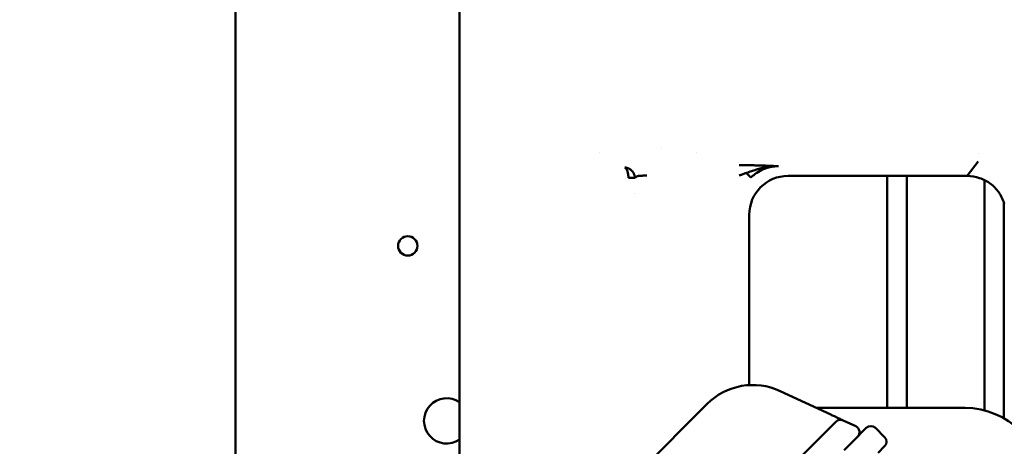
# Model space of a CAD drawing. Header units: millimetres. Extents: x 0 to 14369, y -869 to 2970.
# Tile 242 of 256: x 1647 to 1723, y 196 to 229. Entities that reach past the tile are written whole.
import ezdxf

# ---------------------------------------------------------------- set-up
doc = ezdxf.new("R2010")
doc.units = ezdxf.units.MM
doc.header["$LTSCALE"] = 10
doc.layers.add('Detailumgrenzung (ISO)', color=7, linetype='Continuous', lineweight=25)
doc.layers.add('Sichtbar (ISO)', color=7, linetype='Continuous', lineweight=50)

# ---------------------------------------------------------------- blocks, each defined once
blk = doc.blocks.new('2DDetail3')
at = {"layer": 'Detailumgrenzung (ISO)'}
blk.add_circle((191.4219, 29.8398), 30.9875, dxfattribs=at)

msp = doc.modelspace()

# ---------------------------------------------------------------- linework, layer by layer
at = {"layer": 'Sichtbar (ISO)'}
for p, q in [((1663.218, 159.805), (1663.218, 644.035)), ((1680.518, 218.344), (1680.518, 231.424)), ((1696.131, 218.883), (1696.131, 218.883)), ((1680.518, 218.344), (1680.518, 217.102)), ((1691.329, 218.586), (1691.328, 218.586)), ((1698.786, 218.586), (1698.784, 218.586)), ((1720.528, 218.494), (1720.528, 218.494)), ((1719.675, 216.784), (1720.528, 217.904)), ((1680.518, 217.102), (1680.518, 217.037)), ((1680.518, 216.209), (1680.518, 217.037)), ((1694.043, 216.586), (1694.043, 216.586)), ((1705.864, 216.784), (1719.675, 216.784)), ((1713.518, 216.784), (1713.518, 198.885)), ((1713.518, 198.885), (1713.518, 216.784)), ((1715.018, 198.885), (1715.018, 216.784)), ((1715.018, 216.784), (1715.018, 198.885)), ((1680.518, 180.098), (1680.518, 216.209)), ((1721.018, 216.467), (1721.018, 198.694)), ((1721.018, 198.694), (1721.018, 216.467)), ((1694.043, 215.433), (1694.043, 215.433)), ((1722.518, 198.081), (1722.518, 214.727)), ((1722.518, 198.081), (1722.518, 214.727)), ((1702.868, 200.644), (1702.868, 213.788)), ((1705.256, 200.183), (1709.151, 198.367)), ((1684.758, 184.338), (1699.607, 199.187)), ((1719.518, 198.885), (1708.041, 198.885)), ((1709.551, 197.817), (1708.422, 196.689)), ((1709.432, 198.236), (1709.675, 198.123)), ((1709.983, 197.979), (1710.061, 197.943)), ((1710.11, 197.92), (1710.116, 197.917)), ((1711.08, 197.467), (1710.116, 197.917)), ((1710.875, 196.313), (1711.898, 197.336)), ((1712.605, 197.336), (1713.312, 196.629)), ((1708.422, 196.689), (1703.702, 191.968)), ((1710.185, 195.623), (1710.875, 196.313)), ((1712.817, 195.426), (1713.312, 195.922))]:
    msp.add_line(p, q, dxfattribs=at)
msp.add_circle((1676.518, 211.385), 0.75, dxfattribs=at)
for centre, radius, start, end in [((1703.143, 195.652), 5, 65, 135), ((1679.518, 197.885), 1.75, 55.1501, 304.8499), ((1679.518, 197.885), 1.75, 55.1501, 304.8499), ((1719.518, 192.885), 6, 0, 90), ((1709.905, 197.464), 0.5, 65, 135), ((1710.869, 197.014), 0.5, 315, 65), ((1712.252, 196.983), 0.5, 45, 135), ((1712.959, 196.276), 0.5, 315, 45)]:
    msp.add_arc(centre, radius, start, end, dxfattribs=at)
msp.add_ellipse((1705.872, 213.78), major_axis=(-2.127, 2.127), ratio=0.997265, start_param=5.499157, end_param=7.067214, dxfattribs=at)
for points, knots in [([(1693.543, 216.628), (1693.551, 216.657), (1693.559, 216.72), (1693.521, 216.818), (1693.519, 216.929), (1693.495, 217.039), (1693.467, 217.145), (1693.428, 217.248), (1693.381, 217.336), (1693.327, 217.401), (1693.283, 217.423), (1693.259, 217.426)], [0, 0, 0, 0, 0.1100008, 0.2212507, 0.3325006, 0.4437505, 0.5550004, 0.6662503, 0.7775002, 0.8887501, 0.9999949, 0.9999949, 0.9999949, 0.9999949]), ([(1693.259, 217.426), (1693.319, 217.425), (1693.378, 217.416), (1693.431, 217.403), (1693.485, 217.389), (1693.534, 217.371), (1693.58, 217.349), (1693.626, 217.327), (1693.668, 217.302), (1693.706, 217.274), (1693.745, 217.247), (1693.779, 217.217), (1693.81, 217.185), (1693.815, 217.18), (1693.82, 217.175), (1693.825, 217.169), (1693.849, 217.143), (1693.87, 217.116), (1693.889, 217.089), (1693.912, 217.057), (1693.931, 217.024), (1693.949, 216.991), (1693.966, 216.958), (1693.982, 216.924), (1693.994, 216.891), (1694.005, 216.859), (1694.013, 216.828), (1694.02, 216.798), (1694.027, 216.769), (1694.033, 216.741), (1694.036, 216.714), (1694.038, 216.702), (1694.039, 216.69), (1694.039, 216.679)], [0.0000036, 0.0000036, 0.0000036, 0.0000036, 0.1, 0.1, 0.1, 0.2, 0.2, 0.2, 0.3, 0.3, 0.3, 0.4, 0.4, 0.4, 0.4169724, 0.4169724, 0.4169724, 0.5, 0.5, 0.5, 0.6, 0.6, 0.6, 0.7, 0.7, 0.7, 0.8, 0.8, 0.8, 0.9, 0.9, 0.9, 0.9446294, 0.9446294, 0.9446294, 0.9446294]), ([(1702.081, 217.61), (1702.118, 217.61), (1702.154, 217.61), (1702.191, 217.61), (1702.227, 217.61), (1702.264, 217.61), (1702.3, 217.61), (1702.372, 217.61), (1702.444, 217.609), (1702.515, 217.609), (1702.55, 217.609), (1702.586, 217.608), (1702.621, 217.608), (1702.656, 217.608), (1702.691, 217.607), (1702.726, 217.607), (1702.76, 217.606), (1702.795, 217.606), (1702.829, 217.606), (1702.864, 217.605), (1702.898, 217.605), (1702.932, 217.604), (1703, 217.603), (1703.067, 217.602), (1703.134, 217.601), (1703.2, 217.6), (1703.266, 217.598), (1703.332, 217.597), (1703.462, 217.594), (1703.59, 217.59), (1703.716, 217.587), (1703.842, 217.583), (1703.965, 217.579), (1704.086, 217.575), (1704.207, 217.57), (1704.325, 217.566), (1704.442, 217.561), (1704.5, 217.558), (1704.558, 217.556), (1704.615, 217.553), (1704.673, 217.551), (1704.729, 217.548), (1704.786, 217.546), (1704.814, 217.545), (1704.842, 217.543), (1704.87, 217.542), (1704.898, 217.541), (1704.925, 217.54), (1704.953, 217.538), (1704.995, 217.536), (1705.036, 217.534), (1705.077, 217.532), (1705.084, 217.532), (1705.091, 217.532), (1705.097, 217.531), (1705.104, 217.531), (1705.111, 217.531), (1705.118, 217.53)], [0, 0, 0, 0, 0.03125, 0.03125, 0.03125, 0.0625, 0.0625, 0.0625, 0.125, 0.125, 0.125, 0.15625, 0.15625, 0.15625, 0.1875, 0.1875, 0.1875, 0.21875, 0.21875, 0.21875, 0.25, 0.25, 0.25, 0.3125, 0.3125, 0.3125, 0.375, 0.375, 0.375, 0.5, 0.5, 0.5, 0.625, 0.625, 0.625, 0.75, 0.75, 0.75, 0.8125, 0.8125, 0.8125, 0.875, 0.875, 0.875, 0.90625, 0.90625, 0.90625, 0.9375, 0.9375, 0.9375, 0.984375, 0.984375, 0.984375, 0.992188, 0.992188, 0.992188, 1, 1, 1, 1]), ([(1702.636, 217.015), (1702.641, 217.017), (1702.645, 217.017), (1702.65, 217.018), (1702.681, 217.024), (1702.713, 217.039), (1702.745, 217.051), (1702.777, 217.064), (1702.809, 217.074), (1702.84, 217.084), (1702.903, 217.105), (1702.967, 217.127), (1703.03, 217.148), (1703.093, 217.17), (1703.156, 217.19), (1703.219, 217.21), (1703.312, 217.24), (1703.406, 217.269), (1703.499, 217.296)], [0.0000096, 0.0000096, 0.0000096, 0.0000096, 0.005573, 0.005573, 0.005573, 0.0438202, 0.0438202, 0.0438202, 0.0820674, 0.0820674, 0.0820674, 0.1585618, 0.1585618, 0.1585618, 0.2350562, 0.2350562, 0.2350562, 0.3486999, 0.3486999, 0.3486999, 0.3486999]), ([(1705.118, 217.53), (1705.069, 217.53), (1705.02, 217.529), (1704.971, 217.527), (1704.922, 217.525), (1704.873, 217.521), (1704.824, 217.516), (1704.727, 217.507), (1704.629, 217.492), (1704.533, 217.473), (1704.437, 217.454), (1704.342, 217.431), (1704.248, 217.402), (1704.154, 217.374), (1704.061, 217.341), (1703.971, 217.303), (1703.789, 217.228), (1703.615, 217.136), (1703.452, 217.027), (1703.37, 216.972), (1703.292, 216.914), (1703.216, 216.852), (1703.14, 216.79), (1703.067, 216.724), (1702.998, 216.654)], [0, 0, 0, 0, 0.0625, 0.0625, 0.0625, 0.125, 0.125, 0.125, 0.25, 0.25, 0.25, 0.375, 0.375, 0.375, 0.5, 0.5, 0.5, 0.75, 0.75, 0.75, 0.875, 0.875, 0.875, 1, 1, 1, 1]), ([(1703.499, 217.296), (1703.532, 217.305), (1703.564, 217.314), (1703.596, 217.323), (1703.722, 217.358), (1703.849, 217.389), (1703.975, 217.415), (1704.102, 217.442), (1704.229, 217.465), (1704.356, 217.482), (1704.382, 217.486), (1704.409, 217.489), (1704.435, 217.493)], [0.3486999, 0.3486999, 0.3486999, 0.3486999, 0.3880449, 0.3880449, 0.3880449, 0.5410337, 0.5410337, 0.5410337, 0.6940225, 0.6940225, 0.6940225, 0.7259284, 0.7259284, 0.7259284, 0.7259284]), ([(1704.435, 217.493), (1704.472, 217.497), (1704.509, 217.501), (1704.546, 217.505), (1704.61, 217.512), (1704.673, 217.517), (1704.737, 217.521), (1704.769, 217.523), (1704.8, 217.525), (1704.832, 217.526), (1704.864, 217.528), (1704.896, 217.529), (1704.927, 217.53), (1704.959, 217.53), (1704.991, 217.531), (1705.023, 217.531), (1705.039, 217.531), (1705.054, 217.531), (1705.07, 217.531), (1705.078, 217.531), (1705.086, 217.531), (1705.094, 217.531), (1705.102, 217.531), (1705.11, 217.531), (1705.118, 217.53)], [0.7259284, 0.7259284, 0.7259284, 0.7259284, 0.7705169, 0.7705169, 0.7705169, 0.8470112, 0.8470112, 0.8470112, 0.8852584, 0.8852584, 0.8852584, 0.9235056, 0.9235056, 0.9235056, 0.9617528, 0.9617528, 0.9617528, 0.9808764, 0.9808764, 0.9808764, 0.9904382, 0.9904382, 0.9904382, 1, 1, 1, 1]), ([(1694.042, 216.638), (1694.039, 216.643), (1694.026, 216.647), (1694.004, 216.647), (1693.978, 216.646), (1693.937, 216.641), (1693.888, 216.639), (1693.827, 216.636), (1693.747, 216.638), (1693.663, 216.634), (1693.623, 216.633), (1693.584, 216.63), (1693.543, 216.628)], [0.0090174, 0.0090174, 0.0090174, 0.0090174, 0.2315329, 0.2315329, 0.2315329, 0.5013311, 0.5013311, 0.5013311, 0.8412496, 0.8412496, 0.8412496, 1, 1, 1, 1]), ([(1694.043, 216.637), (1694.056, 216.661), (1694.069, 216.68), (1694.082, 216.684), (1694.095, 216.689), (1694.109, 216.68), (1694.122, 216.684), (1694.135, 216.689), (1694.148, 216.708), (1694.162, 216.732)], [0, 0, 0, 0, 0.3333333, 0.3333333, 0.3333333, 0.6666667, 0.6666667, 0.6666667, 0.9999998, 0.9999998, 0.9999998, 0.9999998]), ([(1694.162, 216.732), (1694.162, 216.733), (1694.163, 216.734), (1694.164, 216.736), (1694.166, 216.737), (1694.167, 216.738), (1694.169, 216.74), (1694.173, 216.742), (1694.177, 216.745), (1694.183, 216.748), (1694.196, 216.753), (1694.212, 216.758), (1694.233, 216.763), (1694.255, 216.767), (1694.281, 216.772), (1694.31, 216.776), (1694.341, 216.78), (1694.375, 216.784), (1694.412, 216.787), (1694.449, 216.791), (1694.49, 216.794), (1694.533, 216.797), (1694.576, 216.8), (1694.621, 216.802), (1694.668, 216.804), (1694.714, 216.806), (1694.762, 216.808), (1694.811, 216.809), (1694.836, 216.81), (1694.861, 216.81), (1694.885, 216.81), (1694.898, 216.811), (1694.91, 216.811), (1694.923, 216.811), (1694.935, 216.811), (1694.948, 216.811), (1694.96, 216.811)], [0, 0, 0, 0, 0.030808, 0.030808, 0.030808, 0.061578, 0.061578, 0.061578, 0.123156, 0.123156, 0.123156, 0.247185, 0.247185, 0.247185, 0.373085, 0.373085, 0.373085, 0.500289, 0.500289, 0.500289, 0.627423, 0.627423, 0.627423, 0.75314, 0.75314, 0.75314, 0.876953, 0.876953, 0.876953, 0.938453, 0.938453, 0.938453, 0.9692, 0.9692, 0.9692, 1, 1, 1, 1]), ([(1702.636, 217.015), (1702.609, 217.006), (1702.582, 216.995), (1702.554, 216.985), (1702.523, 216.973), (1702.491, 216.961), (1702.459, 216.95), (1702.396, 216.926), (1702.334, 216.899), (1702.271, 216.877), (1702.239, 216.866), (1702.207, 216.856), (1702.175, 216.845), (1702.143, 216.834), (1702.112, 216.823), (1702.081, 216.811)], [0, 0, 0, 0, 0.145925, 0.145925, 0.145925, 0.31674, 0.31674, 0.31674, 0.65837, 0.65837, 0.65837, 0.829185, 0.829185, 0.829185, 1, 1, 1, 1]), ([(1702.979, 216.673), (1702.97, 216.683), (1702.93, 216.722), (1702.822, 216.831), (1702.702, 216.95), (1702.636, 217.015)], [0.1671959, 0.1671959, 0.1671959, 0.1671959, 0.3343917, 0.6687835, 0.9997855, 0.9997855, 0.9997855, 0.9997855]), ([(1722.548, 214.636), (1722.447, 214.952), (1722.305, 215.25), (1721.936, 215.778), (1721.72, 216.003), (1721.219, 216.377), (1720.942, 216.521), (1720.332, 216.724), (1720.006, 216.777), (1719.675, 216.784)], [-0.3876057, -0.3876057, -0.3876057, -0.3876057, -0.2881368, -0.2881368, -0.1937902, -0.1937902, -0.0994573, -0.0994573, -0.000001, -0.000001, -0.000001, -0.000001]), ([(1709.675, 198.123), (1709.764, 198.081), (1709.846, 198.043), (1709.938, 198), (1709.962, 197.989), (1709.983, 197.979)], [0, 0, 0, 0, 0.03455853, 0.03455853, 0.04781946, 0.04781946, 0.04781946, 0.04781946])]:
    msp.add_open_spline(points, degree=3, knots=knots, dxfattribs=at)
for points in [[(1694.039, 216.679), (1694.041, 216.665), (1694.041, 216.651), (1694.043, 216.637)], [(1694.043, 216.637), (1694.043, 216.637), (1694.043, 216.637), (1694.043, 216.637)], [(1702.998, 216.654), (1702.996, 216.657), (1702.989, 216.663), (1702.979, 216.673)], [(1709.151, 198.367), (1709.246, 198.323), (1709.341, 198.278), (1709.432, 198.236)], [(1710.061, 197.943), (1710.085, 197.931), (1710.101, 197.924), (1710.11, 197.92)]]:
    msp.add_open_spline(points, degree=3, dxfattribs=at)

# ---------------------------------------------------------------- block references
at = {"layer": 'Detailumgrenzung (ISO)', "xscale": 10, "yscale": 10, "zscale": 10}
msp.add_blockref('2DDetail3', (0, 0), dxfattribs=at)

doc.saveas('drawing.dxf')
